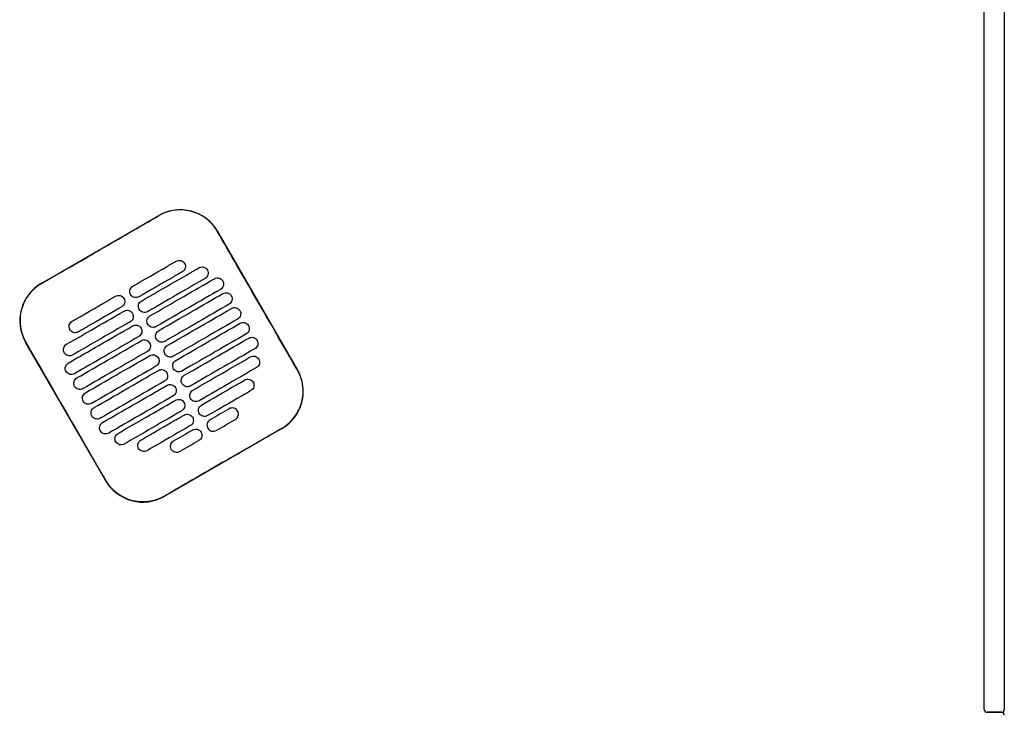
# Model space of a CAD drawing. Header units: metres. Extents: x 15.7 to 54.8, y -39.7 to 1.1.
# Tile 241 of 256: x 49.07 to 49.759, y -23.769 to -23.284. Entities that reach past the tile are written whole.
import ezdxf

# ---------------------------------------------------------------- set-up
doc = ezdxf.new("R2010")
doc.units = ezdxf.units.M
doc.header["$MEASUREMENT"] = 0
doc.layers.add('2D', color=252, linetype='Continuous')

# ---------------------------------------------------------------- blocks, each defined once
blk = doc.blocks.new('2D_QYOS_450')
at = {"layer": '2D'}
for p, q in [((2.42604, -0.967), (2.42604, -0.083)), ((2.44004, -0.083), (2.44004, -0.967)), ((1.76623, -0.66898), (1.84849, -0.62146)), ((1.88948, -0.63243), (1.9455, -0.72941)), ((1.81128, -0.80694), (1.75526, -0.70996)), ((1.93453, -0.7704), (1.85227, -0.81792)), ((2.42804, -0.969), (2.43804, -0.969)), ((2.42804, -0.969), (2.43804, -0.969)), ((2.43804, -0.969), (2.42804, -0.969)), ((2.43804, -0.969), (2.42804, -0.969))]:
    blk.add_line(p, q, dxfattribs=at)
for centre, radius, start, end in [((1.8635, -0.64744), 0.03, 30.01349, 120.01349), ((1.78124, -0.69496), 0.03, 120.01349, 210.01349), ((1.91952, -0.74442), 0.03, 300.01349, 30.01349), ((1.83726, -0.79194), 0.03, 210.01349, 300.01349), ((2.42804, -0.967), 0.002, 180, 270), ((2.43804, -0.967), 0.002, 270, 360), ((2.43804, -0.971), 0.002, 0, 90)]:
    blk.add_arc(centre, radius, start, end, dxfattribs=at)
for points, knots in [([(1.88938, -0.63249), (1.88858, -0.6311), (1.88767, -0.62977), (1.88473, -0.62617), (1.88245, -0.62412), (1.87666, -0.62032), (1.87304, -0.61884), (1.86559, -0.61739), (1.86185, -0.61736), (1.85481, -0.61863), (1.85154, -0.61983), (1.84855, -0.62156)], [12.978915, 12.978915, 12.978915, 12.978915, 13.461173, 13.461173, 14.374287, 14.374287, 15.53872, 15.53872, 16.650066, 16.650066, 17.687358, 17.687358, 17.687358, 17.687358]), ([(1.9454, -0.72947), (1.93136, -0.70518), (1.91732, -0.68088), (1.89866, -0.64855), (1.89402, -0.64052), (1.88938, -0.63249)], [1.133412, 1.133412, 1.133412, 1.133412, 2.681586, 2.681586, 3.193366, 3.193366, 3.193366, 3.193366]), ([(1.76629, -0.66907), (1.77688, -0.66296), (1.78791, -0.65659), (1.80338, -0.64766), (1.80542, -0.64648), (1.80742, -0.64532)], [-21.78268, -21.78268, -21.78268, -21.78268, -17.142885, -17.142885, -16.423665, -16.423665, -16.423665, -16.423665]), ([(1.83028, -0.6709), (1.83814, -0.66636), (1.84601, -0.66181), (1.85612, -0.65597), (1.85835, -0.65468), (1.86059, -0.65339)], [0.699452, 0.699452, 0.699452, 0.699452, 3.425217, 3.425217, 4.200582, 4.200582, 4.200582, 4.200582]), ([(1.86059, -0.65339), (1.86102, -0.65314), (1.86156, -0.65293), (1.86274, -0.65278), (1.8633, -0.65281), (1.86437, -0.6531), (1.86489, -0.65335), (1.86585, -0.65408), (1.86622, -0.65454), (1.86646, -0.65496)], [-0.5513873, -0.5513873, -0.5513873, -0.5513873, -0.4031046, -0.4031046, -0.2776919, -0.2776919, -0.1471638, -0.1471638, 0, 0, 0, 0]), ([(1.86489, -0.66084), (1.86266, -0.66213), (1.86042, -0.66342), (1.85031, -0.66926), (1.84245, -0.6738), (1.83458, -0.67835)], [2.649916, 2.649916, 2.649916, 2.649916, 3.425249, 3.425249, 6.151046, 6.151046, 6.151046, 6.151046]), ([(1.83628, -0.68129), (1.84415, -0.67675), (1.85201, -0.6722), (1.86544, -0.66445), (1.871, -0.66124), (1.87655, -0.65803)], [0.699452, 0.699452, 0.699452, 0.699452, 3.42526, 3.42526, 5.350619, 5.350619, 5.350619, 5.350619]), ([(1.86646, -0.65496), (1.86671, -0.65539), (1.86693, -0.65594), (1.86707, -0.65713), (1.86704, -0.65768), (1.86676, -0.65875), (1.8665, -0.65927), (1.86578, -0.66023), (1.86532, -0.66059), (1.86489, -0.66084)], [-0.5553355, -0.5553355, -0.5553355, -0.5553355, -0.4045594, -0.4045594, -0.278267, -0.278267, -0.1472206, -0.1472206, 0, 0, 0, 0]), ([(1.87655, -0.65803), (1.87698, -0.65778), (1.87752, -0.65757), (1.87871, -0.65742), (1.87926, -0.65745), (1.88033, -0.65773), (1.88085, -0.65799), (1.88181, -0.65872), (1.88218, -0.65918), (1.88242, -0.6596)], [-0.5514247, -0.5514247, -0.5514247, -0.5514247, -0.4031161, -0.4031161, -0.2776965, -0.2776965, -0.1471644, -0.1471644, 0, 0, 0, 0]), ([(1.88242, -0.6596), (1.88267, -0.66003), (1.88289, -0.66058), (1.88303, -0.66176), (1.883, -0.66232), (1.88272, -0.66339), (1.88246, -0.66391), (1.88174, -0.66486), (1.88128, -0.66523), (1.88085, -0.66547)], [-0.5553006, -0.5553006, -0.5553006, -0.5553006, -0.4045498, -0.4045498, -0.2782639, -0.2782639, -0.1472208, -0.1472208, 0, 0, 0, 0]), ([(1.88085, -0.66547), (1.8753, -0.66868), (1.86974, -0.67189), (1.85632, -0.67965), (1.84845, -0.68419), (1.84058, -0.68874)], [1.499949, 1.499949, 1.499949, 1.499949, 3.425284, 3.425284, 6.151116, 6.151116, 6.151116, 6.151116]), ([(1.84228, -0.69168), (1.85015, -0.68714), (1.85802, -0.68259), (1.87303, -0.67392), (1.88017, -0.66979), (1.88732, -0.66567)], [0.699452, 0.699452, 0.699452, 0.699452, 3.425292, 3.425292, 5.900643, 5.900643, 5.900643, 5.900643]), ([(1.88732, -0.66567), (1.88774, -0.66542), (1.88829, -0.66521), (1.88947, -0.66506), (1.89002, -0.66509), (1.8911, -0.66537), (1.89162, -0.66563), (1.89258, -0.66636), (1.89294, -0.66682), (1.89319, -0.66724)], [-0.5514376, -0.5514376, -0.5514376, -0.5514376, -0.4031217, -0.4031217, -0.2776979, -0.2776979, -0.1471642, -0.1471642, 0, 0, 0, 0]), ([(1.89319, -0.66724), (1.89343, -0.66766), (1.89365, -0.66822), (1.8938, -0.6694), (1.89376, -0.66996), (1.89348, -0.67103), (1.89323, -0.67155), (1.8925, -0.6725), (1.89204, -0.67287), (1.89162, -0.67311)], [-0.5552879, -0.5552879, -0.5552879, -0.5552879, -0.4045447, -0.4045447, -0.2782629, -0.2782629, -0.1472212, -0.1472212, 0, 0, 0, 0]), ([(1.76629, -0.66907), (1.76501, -0.66981), (1.76378, -0.67065), (1.76063, -0.67315), (1.75885, -0.67499), (1.75732, -0.67702), (1.75503, -0.68008), (1.75334, -0.68356), (1.75137, -0.69095), (1.7511, -0.69479), (1.75204, -0.70242), (1.75324, -0.70613), (1.7552, -0.70964), (1.75528, -0.70977), (1.75536, -0.70991)], [17.619777, 17.619777, 17.619777, 17.619777, 18.064718, 18.064718, 18.827754, 18.827754, 18.827754, 19.97637, 19.97637, 21.122539, 21.122539, 22.281306, 22.281306, 22.328075, 22.328075, 22.328075, 22.328075]), ([(1.82871, -0.67677), (1.82846, -0.67635), (1.82824, -0.6758), (1.8281, -0.67461), (1.82813, -0.67406), (1.82841, -0.67298), (1.82867, -0.67247), (1.82939, -0.67151), (1.82985, -0.67115), (1.83028, -0.6709)], [-0.5553984, -0.5553984, -0.5553984, -0.5553984, -0.4045681, -0.4045681, -0.278271, -0.278271, -0.1472202, -0.1472202, 0, 0, 0, 0]), ([(1.89162, -0.67311), (1.88448, -0.67724), (1.87733, -0.68137), (1.86232, -0.69004), (1.85445, -0.69459), (1.84658, -0.69913)], [0.949972, 0.949972, 0.949972, 0.949972, 3.425307, 3.425307, 6.151164, 6.151164, 6.151164, 6.151164]), ([(1.78785, -0.69541), (1.79008, -0.69412), (1.79232, -0.69283), (1.80243, -0.68699), (1.8103, -0.68244), (1.81816, -0.6779)], [2.649852, 2.649852, 2.649852, 2.649852, 3.425217, 3.425217, 6.150982, 6.150982, 6.150982, 6.150982]), ([(1.81816, -0.6779), (1.81859, -0.67765), (1.81913, -0.67744), (1.82032, -0.67729), (1.82087, -0.67732), (1.82194, -0.67761), (1.82246, -0.67786), (1.82342, -0.67859), (1.82379, -0.67905), (1.82403, -0.67947)], [-0.5512944, -0.5512944, -0.5512944, -0.5512944, -0.4030833, -0.4030833, -0.2776787, -0.2776787, -0.1471599, -0.1471599, 0, 0, 0, 0]), ([(1.82403, -0.67947), (1.82428, -0.6799), (1.8245, -0.68045), (1.82465, -0.68164), (1.82461, -0.68219), (1.82433, -0.68326), (1.82408, -0.68378), (1.82335, -0.68474), (1.82289, -0.6851), (1.82246, -0.68535)], [-0.555416, -0.555416, -0.555416, -0.555416, -0.4045716, -0.4045716, -0.2782736, -0.2782736, -0.1472211, -0.1472211, 0, 0, 0, 0]), ([(1.83458, -0.67835), (1.83415, -0.67859), (1.83361, -0.67881), (1.83243, -0.67896), (1.83187, -0.67892), (1.8308, -0.67864), (1.83028, -0.67839), (1.82932, -0.67766), (1.82895, -0.6772), (1.82871, -0.67677)], [-0.551307, -0.551307, -0.551307, -0.551307, -0.4030846, -0.4030846, -0.2776802, -0.2776802, -0.1471604, -0.1471604, 0, 0, 0, 0]), ([(1.83471, -0.68716), (1.83447, -0.68674), (1.83425, -0.68619), (1.8341, -0.685), (1.83413, -0.68445), (1.83442, -0.68337), (1.83467, -0.68286), (1.8354, -0.6819), (1.83585, -0.68154), (1.83628, -0.68129)], [-0.5553839, -0.5553839, -0.5553839, -0.5553839, -0.4045626, -0.4045626, -0.2782686, -0.2782686, -0.1472195, -0.1472195, 0, 0, 0, 0]), ([(1.84828, -0.70207), (1.85615, -0.69753), (1.86402, -0.69298), (1.87903, -0.68431), (1.88618, -0.68019), (1.89332, -0.67606)], [0.699452, 0.699452, 0.699452, 0.699452, 3.425313, 3.425313, 5.900643, 5.900643, 5.900643, 5.900643]), ([(1.89332, -0.67606), (1.89374, -0.67581), (1.89429, -0.6756), (1.89547, -0.67545), (1.89603, -0.67548), (1.8971, -0.67577), (1.89762, -0.67602), (1.89858, -0.67675), (1.89894, -0.67721), (1.89919, -0.67763)], [-0.5514273, -0.5514273, -0.5514273, -0.5514273, -0.4031209, -0.4031209, -0.2776962, -0.2776962, -0.1471634, -0.1471634, 0, 0, 0, 0]), ([(1.89919, -0.67763), (1.89943, -0.67806), (1.89965, -0.67861), (1.8998, -0.6798), (1.89977, -0.68035), (1.89948, -0.68142), (1.89923, -0.68194), (1.8985, -0.68289), (1.89805, -0.68326), (1.89762, -0.68351)], [-0.5552955, -0.5552955, -0.5552955, -0.5552955, -0.4045438, -0.4045438, -0.2782634, -0.2782634, -0.1472215, -0.1472215, 0, 0, 0, 0]), ([(1.78389, -0.71155), (1.78945, -0.70834), (1.79501, -0.70513), (1.80843, -0.69738), (1.8163, -0.69283), (1.82417, -0.68829)], [1.499901, 1.499901, 1.499901, 1.499901, 3.42526, 3.42526, 6.151068, 6.151068, 6.151068, 6.151068]), ([(1.82246, -0.68535), (1.8146, -0.68989), (1.80673, -0.69444), (1.79662, -0.70027), (1.79439, -0.70157), (1.79215, -0.70286)], [0.699452, 0.699452, 0.699452, 0.699452, 3.425249, 3.425249, 4.200582, 4.200582, 4.200582, 4.200582]), ([(1.82417, -0.68829), (1.82459, -0.68805), (1.82514, -0.68783), (1.82632, -0.68768), (1.82687, -0.68772), (1.82795, -0.688), (1.82847, -0.68825), (1.82942, -0.68898), (1.82979, -0.68944), (1.83003, -0.68987)], [-0.5513075, -0.5513075, -0.5513075, -0.5513075, -0.4030857, -0.4030857, -0.2776792, -0.2776792, -0.1471593, -0.1471593, 0, 0, 0, 0]), ([(1.84058, -0.68874), (1.84016, -0.68898), (1.83961, -0.6892), (1.83843, -0.68935), (1.83787, -0.68931), (1.8368, -0.68903), (1.83628, -0.68878), (1.83532, -0.68805), (1.83496, -0.68759), (1.83471, -0.68716)], [-0.551317, -0.551317, -0.551317, -0.551317, -0.4030867, -0.4030867, -0.2776803, -0.2776803, -0.1471597, -0.1471597, 0, 0, 0, 0]), ([(1.89762, -0.68351), (1.89048, -0.68763), (1.88333, -0.69176), (1.86832, -0.70043), (1.86045, -0.70498), (1.85259, -0.70952)], [0.949998, 0.949998, 0.949998, 0.949998, 3.42532, 3.42532, 6.151189, 6.151189, 6.151189, 6.151189]), ([(1.85429, -0.71247), (1.86215, -0.70792), (1.87002, -0.70338), (1.88503, -0.6947), (1.89218, -0.69058), (1.89932, -0.68645)], [0.699452, 0.699452, 0.699452, 0.699452, 3.425322, 3.425322, 5.900643, 5.900643, 5.900643, 5.900643]), ([(1.89932, -0.68645), (1.89975, -0.6862), (1.90029, -0.68599), (1.90148, -0.68584), (1.90203, -0.68587), (1.9031, -0.68616), (1.90362, -0.68641), (1.90458, -0.68714), (1.90495, -0.6876), (1.90519, -0.68802)], [-0.5514137, -0.5514137, -0.5514137, -0.5514137, -0.4031194, -0.4031194, -0.2776944, -0.2776944, -0.1471627, -0.1471627, 0, 0, 0, 0]), ([(1.90519, -0.68802), (1.90544, -0.68845), (1.90566, -0.689), (1.9058, -0.69019), (1.90577, -0.69074), (1.90549, -0.69181), (1.90523, -0.69233), (1.90451, -0.69329), (1.90405, -0.69365), (1.90362, -0.6939)], [-0.5553078, -0.5553078, -0.5553078, -0.5553078, -0.4045446, -0.4045446, -0.2782647, -0.2782647, -0.147222, -0.147222, 0, 0, 0, 0]), ([(1.78628, -0.70128), (1.78604, -0.70086), (1.78582, -0.70031), (1.78567, -0.69912), (1.7857, -0.69857), (1.78598, -0.69749), (1.78624, -0.69698), (1.78696, -0.69602), (1.78742, -0.69566), (1.78785, -0.69541)], [-0.5554179, -0.5554179, -0.5554179, -0.5554179, -0.4045683, -0.4045683, -0.2782761, -0.2782761, -0.1472238, -0.1472238, 0, 0, 0, 0]), ([(1.82847, -0.69574), (1.8206, -0.70028), (1.81273, -0.70483), (1.79931, -0.71258), (1.79375, -0.71579), (1.78819, -0.719)], [0.699452, 0.699452, 0.699452, 0.699452, 3.425284, 3.425284, 5.350619, 5.350619, 5.350619, 5.350619]), ([(1.83003, -0.68987), (1.83028, -0.69029), (1.8305, -0.69084), (1.83065, -0.69203), (1.83061, -0.69258), (1.83033, -0.69365), (1.83008, -0.69417), (1.82935, -0.69513), (1.82889, -0.69549), (1.82847, -0.69574)], [-0.5553971, -0.5553971, -0.5553971, -0.5553971, -0.4045652, -0.4045652, -0.2782705, -0.2782705, -0.1472202, -0.1472202, 0, 0, 0, 0]), ([(1.84071, -0.69755), (1.84047, -0.69713), (1.84025, -0.69658), (1.8401, -0.69539), (1.84014, -0.69484), (1.84042, -0.69377), (1.84067, -0.69325), (1.8414, -0.69229), (1.84186, -0.69193), (1.84228, -0.69168)], [-0.5553742, -0.5553742, -0.5553742, -0.5553742, -0.4045587, -0.4045587, -0.278267, -0.278267, -0.1472191, -0.1472191, 0, 0, 0, 0]), ([(1.90362, -0.6939), (1.89648, -0.69802), (1.88934, -0.70215), (1.87432, -0.71082), (1.86646, -0.71537), (1.85859, -0.71991)], [0.950001, 0.950001, 0.950001, 0.950001, 3.425322, 3.425322, 6.151192, 6.151192, 6.151192, 6.151192]), ([(1.78513, -0.7247), (1.79228, -0.72057), (1.79942, -0.71644), (1.81443, -0.70777), (1.8223, -0.70323), (1.83017, -0.69868)], [0.949941, 0.949941, 0.949941, 0.949941, 3.425291, 3.425291, 6.151132, 6.151132, 6.151132, 6.151132]), ([(1.79215, -0.70286), (1.79173, -0.7031), (1.79118, -0.70332), (1.79, -0.70347), (1.78944, -0.70343), (1.78837, -0.70315), (1.78785, -0.7029), (1.78689, -0.70217), (1.78652, -0.70171), (1.78628, -0.70128)], [-0.5513007, -0.5513007, -0.5513007, -0.5513007, -0.4030941, -0.4030941, -0.2776814, -0.2776814, -0.1471603, -0.1471603, 0, 0, 0, 0]), ([(1.83017, -0.69868), (1.83059, -0.69844), (1.83114, -0.69822), (1.83232, -0.69807), (1.83287, -0.69811), (1.83395, -0.69839), (1.83447, -0.69864), (1.83543, -0.69937), (1.83579, -0.69983), (1.83604, -0.70026)], [-0.5513173, -0.5513173, -0.5513173, -0.5513173, -0.4030875, -0.4030875, -0.2776797, -0.2776797, -0.147159, -0.147159, 0, 0, 0, 0]), ([(1.83604, -0.70026), (1.83628, -0.70068), (1.8365, -0.70123), (1.83665, -0.70242), (1.83661, -0.70297), (1.83633, -0.70405), (1.83608, -0.70456), (1.83535, -0.70552), (1.83489, -0.70588), (1.83447, -0.70613)], [-0.555383, -0.555383, -0.555383, -0.555383, -0.4045605, -0.4045605, -0.2782682, -0.2782682, -0.1472195, -0.1472195, 0, 0, 0, 0]), ([(1.84658, -0.69913), (1.84616, -0.69937), (1.84561, -0.69959), (1.84443, -0.69974), (1.84388, -0.6997), (1.8428, -0.69942), (1.84228, -0.69917), (1.84132, -0.69844), (1.84096, -0.69798), (1.84071, -0.69755)], [-0.5513236, -0.5513236, -0.5513236, -0.5513236, -0.4030881, -0.4030881, -0.2776804, -0.2776804, -0.1471592, -0.1471592, 0, 0, 0, 0]), ([(1.84672, -0.70795), (1.84647, -0.70752), (1.84625, -0.70697), (1.8461, -0.70578), (1.84614, -0.70523), (1.84642, -0.70416), (1.84667, -0.70364), (1.8474, -0.70268), (1.84786, -0.70232), (1.84828, -0.70207)], [-0.5553693, -0.5553693, -0.5553693, -0.5553693, -0.4045566, -0.4045566, -0.2782661, -0.2782661, -0.1472189, -0.1472189, 0, 0, 0, 0]), ([(1.86029, -0.72286), (1.86816, -0.71831), (1.87602, -0.71377), (1.89104, -0.70509), (1.89818, -0.70097), (1.90533, -0.69684)], [0.699452, 0.699452, 0.699452, 0.699452, 3.425321, 3.425321, 5.900643, 5.900643, 5.900643, 5.900643]), ([(1.90533, -0.69684), (1.90575, -0.6966), (1.9063, -0.69638), (1.90748, -0.69623), (1.90803, -0.69627), (1.90911, -0.69655), (1.90963, -0.6968), (1.91058, -0.69753), (1.91095, -0.69799), (1.91119, -0.69842)], [-0.5513969, -0.5513969, -0.5513969, -0.5513969, -0.4031172, -0.4031172, -0.2776925, -0.2776925, -0.1471621, -0.1471621, 0, 0, 0, 0]), ([(1.91119, -0.69842), (1.91144, -0.69884), (1.91166, -0.69939), (1.91181, -0.70058), (1.91177, -0.70113), (1.91149, -0.7022), (1.91124, -0.70272), (1.91051, -0.70368), (1.91005, -0.70404), (1.90963, -0.70429)], [-0.5553248, -0.5553248, -0.5553248, -0.5553248, -0.4045472, -0.4045472, -0.2782668, -0.2782668, -0.1472227, -0.1472227, 0, 0, 0, 0]), ([(1.83447, -0.70613), (1.8266, -0.71067), (1.81873, -0.71522), (1.80372, -0.72389), (1.79658, -0.72802), (1.78943, -0.73214)], [0.699452, 0.699452, 0.699452, 0.699452, 3.425308, 3.425308, 5.900643, 5.900643, 5.900643, 5.900643]), ([(1.79113, -0.73509), (1.79828, -0.73096), (1.80542, -0.72683), (1.82043, -0.71816), (1.8283, -0.71362), (1.83617, -0.70907)], [0.949982, 0.949982, 0.949982, 0.949982, 3.425312, 3.425312, 6.151173, 6.151173, 6.151173, 6.151173]), ([(1.83617, -0.70907), (1.83659, -0.70883), (1.83714, -0.70861), (1.83832, -0.70846), (1.83888, -0.7085), (1.83995, -0.70878), (1.84047, -0.70903), (1.84143, -0.70976), (1.84179, -0.71022), (1.84204, -0.71065)], [-0.5513238, -0.5513238, -0.5513238, -0.5513238, -0.4030887, -0.4030887, -0.27768, -0.27768, -0.1471588, -0.1471588, 0, 0, 0, 0]), ([(1.85259, -0.70952), (1.85216, -0.70977), (1.85161, -0.70998), (1.85043, -0.71013), (1.84988, -0.7101), (1.8488, -0.70981), (1.84829, -0.70956), (1.84733, -0.70883), (1.84696, -0.70837), (1.84672, -0.70795)], [-0.5513269, -0.5513269, -0.5513269, -0.5513269, -0.403089, -0.403089, -0.2776804, -0.2776804, -0.1471589, -0.1471589, 0, 0, 0, 0]), ([(1.90963, -0.70429), (1.90248, -0.70841), (1.89534, -0.71254), (1.88033, -0.72121), (1.87246, -0.72576), (1.86459, -0.7303)], [0.949982, 0.949982, 0.949982, 0.949982, 3.425312, 3.425312, 6.151173, 6.151173, 6.151173, 6.151173]), ([(1.86629, -0.73325), (1.87416, -0.7287), (1.88203, -0.72416), (1.89704, -0.71549), (1.90418, -0.71136), (1.91133, -0.70723)], [0.699452, 0.699452, 0.699452, 0.699452, 3.425308, 3.425308, 5.900643, 5.900643, 5.900643, 5.900643]), ([(1.91133, -0.70723), (1.91175, -0.70699), (1.9123, -0.70677), (1.91348, -0.70662), (1.91403, -0.70666), (1.91511, -0.70694), (1.91563, -0.70719), (1.91659, -0.70792), (1.91695, -0.70838), (1.9172, -0.70881)], [-0.5513769, -0.5513769, -0.5513769, -0.5513769, -0.4031143, -0.4031143, -0.2776905, -0.2776905, -0.1471617, -0.1471617, 0, 0, 0, 0]), ([(1.9172, -0.70881), (1.91744, -0.70923), (1.91766, -0.70978), (1.91781, -0.71097), (1.91777, -0.71152), (1.91749, -0.7126), (1.91724, -0.71311), (1.91651, -0.71407), (1.91605, -0.71443), (1.91563, -0.71468)], [-0.5553464, -0.5553464, -0.5553464, -0.5553464, -0.4045515, -0.4045515, -0.2782697, -0.2782697, -0.1472236, -0.1472236, 0, 0, 0, 0]), ([(1.81138, -0.80689), (1.80682, -0.799), (1.80209, -0.79079), (1.78344, -0.75849), (1.7694, -0.7342), (1.75536, -0.70991)], [-3.18138, -3.18138, -3.18138, -3.18138, -2.673929, -2.673929, -1.133377, -1.133377, -1.133377, -1.133377]), ([(1.78232, -0.71743), (1.78208, -0.717), (1.78186, -0.71645), (1.78171, -0.71526), (1.78175, -0.71471), (1.78203, -0.71364), (1.78228, -0.71312), (1.78301, -0.71217), (1.78347, -0.7118), (1.78389, -0.71155)], [-0.5553798, -0.5553798, -0.5553798, -0.5553798, -0.4045588, -0.4045588, -0.278273, -0.278273, -0.147224, -0.147224, 0, 0, 0, 0]), ([(1.84204, -0.71065), (1.84228, -0.71107), (1.8425, -0.71162), (1.84265, -0.71281), (1.84262, -0.71336), (1.84233, -0.71444), (1.84208, -0.71495), (1.84135, -0.71591), (1.8409, -0.71627), (1.84047, -0.71652)], [-0.5553737, -0.5553737, -0.5553737, -0.5553737, -0.4045574, -0.4045574, -0.2782667, -0.2782667, -0.1472191, -0.1472191, 0, 0, 0, 0]), ([(1.85272, -0.71834), (1.85247, -0.71791), (1.85225, -0.71736), (1.85211, -0.71617), (1.85214, -0.71562), (1.85242, -0.71455), (1.85268, -0.71403), (1.8534, -0.71308), (1.85386, -0.71271), (1.85429, -0.71247)], [-0.5553691, -0.5553691, -0.5553691, -0.5553691, -0.4045561, -0.4045561, -0.278266, -0.278266, -0.1472189, -0.1472189, 0, 0, 0, 0]), ([(1.91563, -0.71468), (1.90848, -0.7188), (1.90134, -0.72293), (1.88633, -0.7316), (1.87846, -0.73615), (1.87059, -0.74069)], [0.949941, 0.949941, 0.949941, 0.949941, 3.425292, 3.425292, 6.151132, 6.151132, 6.151132, 6.151132]), ([(1.78819, -0.719), (1.78777, -0.71925), (1.78722, -0.71946), (1.78604, -0.71961), (1.78549, -0.71958), (1.78441, -0.71929), (1.78389, -0.71904), (1.78293, -0.71831), (1.78257, -0.71785), (1.78232, -0.71743)], [-0.5513421, -0.5513421, -0.5513421, -0.5513421, -0.4031061, -0.4031061, -0.2776864, -0.2776864, -0.147161, -0.147161, 0, 0, 0, 0]), ([(1.84047, -0.71652), (1.8326, -0.72106), (1.82474, -0.72561), (1.80972, -0.73428), (1.80258, -0.73841), (1.79544, -0.74253)], [0.699452, 0.699452, 0.699452, 0.699452, 3.425321, 3.425321, 5.900643, 5.900643, 5.900643, 5.900643]), ([(1.79714, -0.74548), (1.80428, -0.74135), (1.81142, -0.73722), (1.82644, -0.72855), (1.8343, -0.72401), (1.84217, -0.71946)], [0.950001, 0.950001, 0.950001, 0.950001, 3.425322, 3.425322, 6.151192, 6.151192, 6.151192, 6.151192]), ([(1.84217, -0.71946), (1.8426, -0.71922), (1.84314, -0.719), (1.84433, -0.71885), (1.84488, -0.71889), (1.84595, -0.71917), (1.84647, -0.71942), (1.84743, -0.72015), (1.8478, -0.72061), (1.84804, -0.72104)], [-0.551327, -0.551327, -0.551327, -0.551327, -0.4030892, -0.4030892, -0.2776802, -0.2776802, -0.1471588, -0.1471588, 0, 0, 0, 0]), ([(1.84804, -0.72104), (1.84829, -0.72146), (1.84851, -0.72201), (1.84865, -0.7232), (1.84862, -0.72375), (1.84834, -0.72483), (1.84808, -0.72534), (1.84736, -0.7263), (1.8469, -0.72666), (1.84647, -0.72691)], [-0.5553691, -0.5553691, -0.5553691, -0.5553691, -0.4045561, -0.4045561, -0.278266, -0.278266, -0.1472189, -0.1472189, 0, 0, 0, 0]), ([(1.85859, -0.71991), (1.85816, -0.72016), (1.85762, -0.72037), (1.85644, -0.72052), (1.85588, -0.72049), (1.85481, -0.72021), (1.85429, -0.71995), (1.85333, -0.71922), (1.85296, -0.71876), (1.85272, -0.71834)], [-0.551327, -0.551327, -0.551327, -0.551327, -0.4030892, -0.4030892, -0.2776802, -0.2776802, -0.1471588, -0.1471588, 0, 0, 0, 0]), ([(1.85872, -0.72873), (1.85848, -0.72831), (1.85826, -0.72775), (1.85811, -0.72657), (1.85814, -0.72601), (1.85843, -0.72494), (1.85868, -0.72442), (1.85941, -0.72347), (1.85986, -0.7231), (1.86029, -0.72286)], [-0.5553737, -0.5553737, -0.5553737, -0.5553737, -0.4045574, -0.4045574, -0.2782667, -0.2782667, -0.1472191, -0.1472191, 0, 0, 0, 0]), ([(1.87229, -0.74364), (1.88016, -0.73909), (1.88803, -0.73455), (1.90145, -0.72679), (1.90701, -0.72358), (1.91257, -0.72037)], [0.699452, 0.699452, 0.699452, 0.699452, 3.425284, 3.425284, 5.350619, 5.350619, 5.350619, 5.350619]), ([(1.91257, -0.72037), (1.91299, -0.72013), (1.91354, -0.71991), (1.91472, -0.71976), (1.91527, -0.7198), (1.91635, -0.72008), (1.91687, -0.72033), (1.91783, -0.72106), (1.91819, -0.72152), (1.91844, -0.72195)], [-0.551342, -0.551342, -0.551342, -0.551342, -0.4031061, -0.4031061, -0.2776864, -0.2776864, -0.147161, -0.147161, 0, 0, 0, 0]), ([(1.91844, -0.72195), (1.91868, -0.72237), (1.9189, -0.72292), (1.91905, -0.72411), (1.91901, -0.72466), (1.91873, -0.72574), (1.91848, -0.72625), (1.91775, -0.72721), (1.91729, -0.72757), (1.91687, -0.72782)], [-0.55538, -0.55538, -0.55538, -0.55538, -0.4045589, -0.4045589, -0.278273, -0.278273, -0.147224, -0.147224, 0, 0, 0, 0]), ([(1.78356, -0.73057), (1.78332, -0.73015), (1.7831, -0.72959), (1.78295, -0.72841), (1.78299, -0.72785), (1.78327, -0.72678), (1.78352, -0.72626), (1.78425, -0.72531), (1.78471, -0.72494), (1.78513, -0.7247)], [-0.5553462, -0.5553462, -0.5553462, -0.5553462, -0.4045514, -0.4045514, -0.2782696, -0.2782696, -0.1472236, -0.1472236, 0, 0, 0, 0]), ([(1.84647, -0.72691), (1.83861, -0.73145), (1.83074, -0.736), (1.81573, -0.74467), (1.80858, -0.7488), (1.80144, -0.75293)], [0.699452, 0.699452, 0.699452, 0.699452, 3.425322, 3.425322, 5.900643, 5.900643, 5.900643, 5.900643]), ([(1.80314, -0.75587), (1.81028, -0.75174), (1.81743, -0.74762), (1.83244, -0.73894), (1.84031, -0.7344), (1.84818, -0.72985)], [0.949998, 0.949998, 0.949998, 0.949998, 3.42532, 3.42532, 6.151189, 6.151189, 6.151189, 6.151189]), ([(1.84818, -0.72985), (1.8486, -0.72961), (1.84915, -0.72939), (1.85033, -0.72924), (1.85088, -0.72928), (1.85196, -0.72956), (1.85248, -0.72981), (1.85343, -0.73054), (1.8538, -0.731), (1.85404, -0.73143)], [-0.551327, -0.551327, -0.551327, -0.551327, -0.403089, -0.403089, -0.2776804, -0.2776804, -0.1471589, -0.1471589, 0, 0, 0, 0]), ([(1.86459, -0.7303), (1.86417, -0.73055), (1.86362, -0.73076), (1.86244, -0.73091), (1.86188, -0.73088), (1.86081, -0.7306), (1.86029, -0.73034), (1.85933, -0.72961), (1.85897, -0.72915), (1.85872, -0.72873)], [-0.5513238, -0.5513238, -0.5513238, -0.5513238, -0.4030887, -0.4030887, -0.27768, -0.27768, -0.1471588, -0.1471588, 0, 0, 0, 0]), ([(1.91687, -0.72782), (1.91131, -0.73103), (1.90576, -0.73424), (1.89233, -0.74199), (1.88446, -0.74654), (1.8766, -0.75108)], [1.499901, 1.499901, 1.499901, 1.499901, 3.42526, 3.42526, 6.151068, 6.151068, 6.151068, 6.151068]), ([(1.93447, -0.7703), (1.93453, -0.77027), (1.93459, -0.77023), (1.93806, -0.7682), (1.94105, -0.76554), (1.9458, -0.75922), (1.94752, -0.75562), (1.94938, -0.74831), (1.94963, -0.7447), (1.94891, -0.73819), (1.94815, -0.7353), (1.94651, -0.73151), (1.94599, -0.73047), (1.9454, -0.72947)], [8.273299, 8.273299, 8.273299, 8.273299, 8.293543, 8.293543, 9.48086, 9.48086, 10.665623, 10.665623, 11.74288, 11.74288, 12.632334, 12.632334, 12.981673, 12.981673, 12.981673, 12.981673]), ([(1.78943, -0.73214), (1.78901, -0.73239), (1.78846, -0.73261), (1.78728, -0.73275), (1.78673, -0.73272), (1.78565, -0.73244), (1.78513, -0.73218), (1.78417, -0.73145), (1.78381, -0.73099), (1.78356, -0.73057)], [-0.551377, -0.551377, -0.551377, -0.551377, -0.4031143, -0.4031143, -0.2776905, -0.2776905, -0.1471617, -0.1471617, 0, 0, 0, 0]), ([(1.78957, -0.74096), (1.78932, -0.74054), (1.7891, -0.73999), (1.78895, -0.7388), (1.78899, -0.73824), (1.78927, -0.73717), (1.78952, -0.73665), (1.79025, -0.7357), (1.79071, -0.73533), (1.79113, -0.73509)], [-0.5553245, -0.5553245, -0.5553245, -0.5553245, -0.4045471, -0.4045471, -0.2782667, -0.2782667, -0.1472226, -0.1472226, 0, 0, 0, 0]), ([(1.85404, -0.73143), (1.85429, -0.73185), (1.85451, -0.7324), (1.85466, -0.73359), (1.85462, -0.73414), (1.85434, -0.73522), (1.85409, -0.73574), (1.85336, -0.73669), (1.8529, -0.73705), (1.85248, -0.7373)], [-0.5553693, -0.5553693, -0.5553693, -0.5553693, -0.4045566, -0.4045566, -0.2782661, -0.2782661, -0.1472189, -0.1472189, 0, 0, 0, 0]), ([(1.86472, -0.73912), (1.86448, -0.7387), (1.86426, -0.73814), (1.86411, -0.73696), (1.86415, -0.7364), (1.86443, -0.73533), (1.86468, -0.73481), (1.86541, -0.73386), (1.86587, -0.73349), (1.86629, -0.73325)], [-0.555383, -0.555383, -0.555383, -0.555383, -0.4045604, -0.4045604, -0.2782682, -0.2782682, -0.1472195, -0.1472195, 0, 0, 0, 0]), ([(1.8783, -0.75403), (1.88616, -0.74948), (1.89403, -0.74494), (1.90414, -0.7391), (1.90637, -0.73781), (1.90861, -0.73652)], [0.699452, 0.699452, 0.699452, 0.699452, 3.425249, 3.425249, 4.200582, 4.200582, 4.200582, 4.200582]), ([(1.90861, -0.73652), (1.90904, -0.73627), (1.90958, -0.73605), (1.91076, -0.73591), (1.91132, -0.73594), (1.91239, -0.73622), (1.91291, -0.73648), (1.91387, -0.73721), (1.91424, -0.73767), (1.91448, -0.73809)], [-0.5513007, -0.5513007, -0.5513007, -0.5513007, -0.4030941, -0.4030941, -0.2776814, -0.2776814, -0.1471603, -0.1471603, 0, 0, 0, 0]), ([(1.79544, -0.74253), (1.79501, -0.74278), (1.79446, -0.743), (1.79328, -0.74315), (1.79273, -0.74311), (1.79165, -0.74283), (1.79114, -0.74257), (1.79018, -0.74184), (1.78981, -0.74138), (1.78957, -0.74096)], [-0.551397, -0.551397, -0.551397, -0.551397, -0.4031173, -0.4031173, -0.2776925, -0.2776925, -0.1471621, -0.1471621, 0, 0, 0, 0]), ([(1.85248, -0.7373), (1.84461, -0.74185), (1.83674, -0.74639), (1.82173, -0.75506), (1.81458, -0.75919), (1.80744, -0.76332)], [0.699452, 0.699452, 0.699452, 0.699452, 3.425313, 3.425313, 5.900643, 5.900643, 5.900643, 5.900643]), ([(1.80914, -0.76626), (1.81629, -0.76213), (1.82343, -0.75801), (1.83844, -0.74933), (1.84631, -0.74479), (1.85418, -0.74024)], [0.949973, 0.949973, 0.949973, 0.949973, 3.425307, 3.425307, 6.151164, 6.151164, 6.151164, 6.151164]), ([(1.85418, -0.74024), (1.8546, -0.74), (1.85515, -0.73978), (1.85633, -0.73963), (1.85688, -0.73967), (1.85796, -0.73995), (1.85848, -0.7402), (1.85944, -0.74094), (1.8598, -0.74139), (1.86005, -0.74182)], [-0.5513237, -0.5513237, -0.5513237, -0.5513237, -0.4030882, -0.4030882, -0.2776804, -0.2776804, -0.1471592, -0.1471592, 0, 0, 0, 0]), ([(1.86005, -0.74182), (1.86029, -0.74224), (1.86051, -0.74279), (1.86066, -0.74398), (1.86062, -0.74453), (1.86034, -0.74561), (1.86009, -0.74613), (1.85936, -0.74708), (1.8589, -0.74745), (1.85848, -0.74769)], [-0.5553742, -0.5553742, -0.5553742, -0.5553742, -0.4045587, -0.4045587, -0.278267, -0.278267, -0.1472191, -0.1472191, 0, 0, 0, 0]), ([(1.87059, -0.74069), (1.87017, -0.74094), (1.86962, -0.74116), (1.86844, -0.7413), (1.86789, -0.74127), (1.86681, -0.74099), (1.86629, -0.74073), (1.86533, -0.74), (1.86497, -0.73954), (1.86472, -0.73912)], [-0.5513173, -0.5513173, -0.5513173, -0.5513173, -0.4030875, -0.4030875, -0.2776797, -0.2776797, -0.147159, -0.147159, 0, 0, 0, 0]), ([(1.87073, -0.74951), (1.87048, -0.74909), (1.87026, -0.74854), (1.87011, -0.74735), (1.87015, -0.74679), (1.87043, -0.74572), (1.87068, -0.7452), (1.87141, -0.74425), (1.87187, -0.74388), (1.87229, -0.74364)], [-0.555397, -0.555397, -0.555397, -0.555397, -0.4045652, -0.4045652, -0.2782705, -0.2782705, -0.1472202, -0.1472202, 0, 0, 0, 0]), ([(1.91291, -0.74396), (1.91068, -0.74526), (1.90844, -0.74655), (1.89833, -0.75239), (1.89047, -0.75693), (1.8826, -0.76148)], [2.649852, 2.649852, 2.649852, 2.649852, 3.425217, 3.425217, 6.150983, 6.150983, 6.150983, 6.150983]), ([(1.91448, -0.73809), (1.91473, -0.73851), (1.91495, -0.73907), (1.91509, -0.74025), (1.91506, -0.74081), (1.91478, -0.74188), (1.91452, -0.7424), (1.9138, -0.74335), (1.91334, -0.74372), (1.91291, -0.74396)], [-0.555418, -0.555418, -0.555418, -0.555418, -0.4045683, -0.4045683, -0.2782762, -0.2782762, -0.1472238, -0.1472238, 0, 0, 0, 0]), ([(1.79557, -0.75135), (1.79532, -0.75093), (1.7951, -0.75038), (1.79496, -0.74919), (1.79499, -0.74864), (1.79527, -0.74756), (1.79553, -0.74704), (1.79625, -0.74609), (1.79671, -0.74572), (1.79714, -0.74548)], [-0.5553076, -0.5553076, -0.5553076, -0.5553076, -0.4045445, -0.4045445, -0.2782646, -0.2782646, -0.1472219, -0.1472219, 0, 0, 0, 0]), ([(1.85848, -0.74769), (1.85061, -0.75224), (1.84274, -0.75678), (1.82773, -0.76545), (1.82059, -0.76958), (1.81344, -0.77371)], [0.699452, 0.699452, 0.699452, 0.699452, 3.425292, 3.425292, 5.900643, 5.900643, 5.900643, 5.900643]), ([(1.81991, -0.7739), (1.82546, -0.77069), (1.83102, -0.76748), (1.84444, -0.75973), (1.85231, -0.75518), (1.86018, -0.75064)], [1.499949, 1.499949, 1.499949, 1.499949, 3.425284, 3.425284, 6.151116, 6.151116, 6.151116, 6.151116]), ([(1.86018, -0.75064), (1.8606, -0.75039), (1.86115, -0.75017), (1.86233, -0.75002), (1.86289, -0.75006), (1.86396, -0.75034), (1.86448, -0.7506), (1.86544, -0.75133), (1.8658, -0.75179), (1.86605, -0.75221)], [-0.5513171, -0.5513171, -0.5513171, -0.5513171, -0.4030867, -0.4030867, -0.2776803, -0.2776803, -0.1471597, -0.1471597, 0, 0, 0, 0]), ([(1.8766, -0.75108), (1.87617, -0.75133), (1.87562, -0.75155), (1.87444, -0.7517), (1.87389, -0.75166), (1.87281, -0.75138), (1.8723, -0.75112), (1.87134, -0.75039), (1.87097, -0.74993), (1.87073, -0.74951)], [-0.5513075, -0.5513075, -0.5513075, -0.5513075, -0.4030857, -0.4030857, -0.2776792, -0.2776792, -0.1471593, -0.1471593, 0, 0, 0, 0]), ([(1.80144, -0.75293), (1.80101, -0.75317), (1.80047, -0.75339), (1.79929, -0.75354), (1.79873, -0.7535), (1.79766, -0.75322), (1.79714, -0.75297), (1.79618, -0.75223), (1.79581, -0.75177), (1.79557, -0.75135)], [-0.5514139, -0.5514139, -0.5514139, -0.5514139, -0.4031194, -0.4031194, -0.2776944, -0.2776944, -0.1471626, -0.1471626, 0, 0, 0, 0]), ([(1.80157, -0.76174), (1.80133, -0.76132), (1.80111, -0.76077), (1.80096, -0.75958), (1.80099, -0.75903), (1.80128, -0.75795), (1.80153, -0.75743), (1.80226, -0.75648), (1.80271, -0.75612), (1.80314, -0.75587)], [-0.5552953, -0.5552953, -0.5552953, -0.5552953, -0.4045437, -0.4045437, -0.2782634, -0.2782634, -0.1472215, -0.1472215, 0, 0, 0, 0]), ([(1.86605, -0.75221), (1.86629, -0.75263), (1.86651, -0.75318), (1.86666, -0.75437), (1.86663, -0.75493), (1.86634, -0.756), (1.86609, -0.75652), (1.86536, -0.75747), (1.86491, -0.75784), (1.86448, -0.75808)], [-0.5553838, -0.5553838, -0.5553838, -0.5553838, -0.4045626, -0.4045626, -0.2782686, -0.2782686, -0.1472195, -0.1472195, 0, 0, 0, 0]), ([(1.87673, -0.7599), (1.87648, -0.75948), (1.87626, -0.75893), (1.87612, -0.75774), (1.87615, -0.75719), (1.87643, -0.75611), (1.87669, -0.75559), (1.87741, -0.75464), (1.87787, -0.75427), (1.8783, -0.75403)], [-0.5554159, -0.5554159, -0.5554159, -0.5554159, -0.4045716, -0.4045716, -0.2782736, -0.2782736, -0.1472211, -0.1472211, 0, 0, 0, 0]), ([(1.9036, -0.75824), (1.90335, -0.75781), (1.90299, -0.75735), (1.90203, -0.75662), (1.90151, -0.75637), (1.90043, -0.75609), (1.89988, -0.75605), (1.8987, -0.7562), (1.89815, -0.75642), (1.89773, -0.75666)], [0, 0, 0, 0, 0.1471602, 0.1471602, 0.2776775, 0.2776775, 0.4030818, 0.4030818, 0.5512681, 0.5512681, 0.5512681, 0.5512681]), ([(1.80744, -0.76332), (1.80702, -0.76356), (1.80647, -0.76378), (1.80529, -0.76393), (1.80473, -0.76389), (1.80366, -0.76361), (1.80314, -0.76336), (1.80218, -0.76263), (1.80182, -0.76217), (1.80157, -0.76174)], [-0.5514274, -0.5514274, -0.5514274, -0.5514274, -0.4031209, -0.4031209, -0.2776962, -0.2776962, -0.1471634, -0.1471634, 0, 0, 0, 0]), ([(1.86448, -0.75808), (1.85661, -0.76263), (1.84875, -0.76717), (1.83532, -0.77493), (1.82976, -0.77814), (1.82421, -0.78135)], [0.699452, 0.699452, 0.699452, 0.699452, 3.42526, 3.42526, 5.350619, 5.350619, 5.350619, 5.350619]), ([(1.83587, -0.77854), (1.8381, -0.77725), (1.84034, -0.77595), (1.85045, -0.77012), (1.85831, -0.76557), (1.86618, -0.76103)], [2.649916, 2.649916, 2.649916, 2.649916, 3.425249, 3.425249, 6.151046, 6.151046, 6.151046, 6.151046]), ([(1.86618, -0.76103), (1.86661, -0.76078), (1.86715, -0.76056), (1.86833, -0.76042), (1.86889, -0.76045), (1.86996, -0.76073), (1.87048, -0.76099), (1.87144, -0.76172), (1.87181, -0.76218), (1.87205, -0.7626)], [-0.5513071, -0.5513071, -0.5513071, -0.5513071, -0.4030846, -0.4030846, -0.2776802, -0.2776802, -0.1471604, -0.1471604, 0, 0, 0, 0]), ([(1.87205, -0.7626), (1.8723, -0.76302), (1.87252, -0.76358), (1.87266, -0.76476), (1.87263, -0.76532), (1.87235, -0.76639), (1.87209, -0.76691), (1.87137, -0.76786), (1.87091, -0.76823), (1.87048, -0.76847)], [-0.5553983, -0.5553983, -0.5553983, -0.5553983, -0.4045681, -0.4045681, -0.278271, -0.278271, -0.1472202, -0.1472202, 0, 0, 0, 0]), ([(1.8826, -0.76148), (1.88217, -0.76172), (1.88163, -0.76194), (1.88045, -0.76209), (1.87989, -0.76205), (1.87882, -0.76177), (1.8783, -0.76152), (1.87734, -0.76078), (1.87697, -0.76033), (1.87673, -0.7599)], [-0.5512944, -0.5512944, -0.5512944, -0.5512944, -0.4030833, -0.4030833, -0.2776787, -0.2776787, -0.1471599, -0.1471599, 0, 0, 0, 0]), ([(1.8843, -0.76442), (1.88387, -0.76467), (1.88342, -0.76503), (1.88269, -0.76598), (1.88244, -0.7665), (1.88215, -0.76758), (1.88212, -0.76813), (1.88227, -0.76932), (1.88249, -0.76987), (1.88273, -0.77029)], [0, 0, 0, 0, 0.1472222, 0.1472222, 0.2782773, 0.2782773, 0.4045795, 0.4045795, 0.5554397, 0.5554397, 0.5554397, 0.5554397]), ([(1.90203, -0.76411), (1.90246, -0.76386), (1.90291, -0.7635), (1.90364, -0.76254), (1.90389, -0.76203), (1.90417, -0.76095), (1.90421, -0.7604), (1.90406, -0.75921), (1.90384, -0.75866), (1.9036, -0.75824)], [0, 0, 0, 0, 0.147223, 0.147223, 0.2782783, 0.2782783, 0.4045781, 0.4045781, 0.5554474, 0.5554474, 0.5554474, 0.5554474]), ([(1.80757, -0.77213), (1.80733, -0.77171), (1.80711, -0.77116), (1.80696, -0.76997), (1.807, -0.76942), (1.80728, -0.76834), (1.80753, -0.76783), (1.80826, -0.76687), (1.80872, -0.76651), (1.80914, -0.76626)], [-0.5552876, -0.5552876, -0.5552876, -0.5552876, -0.4045446, -0.4045446, -0.2782629, -0.2782629, -0.1472212, -0.1472212, 0, 0, 0, 0]), ([(1.87048, -0.76847), (1.86262, -0.77302), (1.85475, -0.77756), (1.84464, -0.7834), (1.84241, -0.78469), (1.84017, -0.78599)], [0.699452, 0.699452, 0.699452, 0.699452, 3.425217, 3.425217, 4.200582, 4.200582, 4.200582, 4.200582]), ([(1.87219, -0.77142), (1.87261, -0.77117), (1.87316, -0.77096), (1.87434, -0.77081), (1.87489, -0.77084), (1.87597, -0.77112), (1.87648, -0.77138), (1.87744, -0.77211), (1.87781, -0.77257), (1.87805, -0.77299)], [-0.5512937, -0.5512937, -0.5512937, -0.5512937, -0.403082, -0.403082, -0.27768, -0.27768, -0.1471612, -0.1471612, 0, 0, 0, 0]), ([(1.88273, -0.77029), (1.88298, -0.77072), (1.88334, -0.77118), (1.8843, -0.77191), (1.88482, -0.77216), (1.88589, -0.77244), (1.88645, -0.77248), (1.88763, -0.77233), (1.88818, -0.77211), (1.8886, -0.77187)], [0, 0, 0, 0, 0.1471605, 0.1471605, 0.2776781, 0.2776781, 0.4030803, 0.4030803, 0.5512777, 0.5512777, 0.5512777, 0.5512777]), ([(1.81344, -0.77371), (1.81302, -0.77395), (1.81247, -0.77417), (1.81129, -0.77432), (1.81074, -0.77428), (1.80966, -0.774), (1.80914, -0.77375), (1.80818, -0.77302), (1.80782, -0.77256), (1.80757, -0.77213)], [-0.5514378, -0.5514378, -0.5514378, -0.5514378, -0.4031217, -0.4031217, -0.2776979, -0.2776979, -0.1471642, -0.1471642, 0, 0, 0, 0]), ([(1.81834, -0.77977), (1.81809, -0.77935), (1.81787, -0.7788), (1.81773, -0.77761), (1.81776, -0.77706), (1.81804, -0.77598), (1.8183, -0.77547), (1.81902, -0.77451), (1.81948, -0.77415), (1.81991, -0.7739)], [-0.5553003, -0.5553003, -0.5553003, -0.5553003, -0.4045497, -0.4045497, -0.2782639, -0.2782639, -0.1472208, -0.1472208, 0, 0, 0, 0]), ([(1.87805, -0.77299), (1.8783, -0.77341), (1.87852, -0.77397), (1.87867, -0.77515), (1.87863, -0.77571), (1.87835, -0.77678), (1.8781, -0.7773), (1.87737, -0.77825), (1.87691, -0.77862), (1.87649, -0.77886)], [-0.5554178, -0.5554178, -0.5554178, -0.5554178, -0.4045751, -0.4045751, -0.2782741, -0.2782741, -0.1472211, -0.1472211, 0, 0, 0, 0]), ([(1.82421, -0.78135), (1.82378, -0.78159), (1.82324, -0.78181), (1.82206, -0.78196), (1.8215, -0.78192), (1.82043, -0.78164), (1.81991, -0.78139), (1.81895, -0.78066), (1.81858, -0.7802), (1.81834, -0.77977)], [-0.5514248, -0.5514248, -0.5514248, -0.5514248, -0.4031161, -0.4031161, -0.2776965, -0.2776965, -0.1471644, -0.1471644, 0, 0, 0, 0]), ([(1.8343, -0.78441), (1.83405, -0.78399), (1.83383, -0.78344), (1.83369, -0.78225), (1.83372, -0.7817), (1.834, -0.78062), (1.83426, -0.7801), (1.83498, -0.77915), (1.83544, -0.77878), (1.83587, -0.77854)], [-0.5553353, -0.5553353, -0.5553353, -0.5553353, -0.4045593, -0.4045593, -0.278267, -0.278267, -0.1472205, -0.1472205, 0, 0, 0, 0]), ([(1.84017, -0.78599), (1.83975, -0.78623), (1.8392, -0.78645), (1.83802, -0.7866), (1.83746, -0.78656), (1.83639, -0.78628), (1.83587, -0.78603), (1.83491, -0.78529), (1.83454, -0.78484), (1.8343, -0.78441)], [-0.5513875, -0.5513875, -0.5513875, -0.5513875, -0.4031047, -0.4031047, -0.2776919, -0.2776919, -0.1471638, -0.1471638, 0, 0, 0, 0]), ([(1.85719, -0.78505), (1.85694, -0.78462), (1.85672, -0.78407), (1.85657, -0.78288), (1.85661, -0.78233), (1.85689, -0.78126), (1.85714, -0.78074), (1.85787, -0.77979), (1.85833, -0.77942), (1.85875, -0.77918)], [-0.5553938, -0.5553938, -0.5553938, -0.5553938, -0.4045733, -0.4045733, -0.2782728, -0.2782728, -0.147221, -0.147221, 0, 0, 0, 0]), ([(1.86306, -0.78662), (1.86263, -0.78687), (1.86208, -0.78708), (1.8609, -0.78723), (1.86035, -0.7872), (1.85927, -0.78692), (1.85876, -0.78666), (1.8578, -0.78593), (1.85743, -0.78547), (1.85719, -0.78505)], [-0.5513269, -0.5513269, -0.5513269, -0.5513269, -0.4030891, -0.4030891, -0.2776846, -0.2776846, -0.1471626, -0.1471626, 0, 0, 0, 0]), ([(1.89334, -0.79405), (1.89171, -0.79499), (1.89009, -0.79593), (1.87458, -0.80489), (1.86319, -0.81147), (1.85221, -0.81782)], [-12.071476, -12.071476, -12.071476, -12.071476, -11.509189, -11.509189, -6.696301, -6.696301, -6.696301, -6.696301]), ([(1.85221, -0.81782), (1.85155, -0.8182), (1.85088, -0.81856), (1.84698, -0.82043), (1.84353, -0.82138), (1.8364, -0.82204), (1.83277, -0.82171), (1.82545, -0.81969), (1.82186, -0.81787), (1.81576, -0.81305), (1.81327, -0.81016), (1.81138, -0.80689)], [-8.20809, -8.20809, -8.20809, -8.20809, -7.978943, -7.978943, -6.912231, -6.912231, -5.830065, -5.830065, -4.632711, -4.632711, -3.498654, -3.498654, -3.498654, -3.498654])]:
    blk.add_open_spline(points, degree=3, knots=knots, dxfattribs=at)
for points in [[(1.80742, -0.64532), (1.82113, -0.6374), (1.83484, -0.62948), (1.84855, -0.62156)], [(1.89773, -0.75666), (1.89325, -0.75925), (1.88878, -0.76183), (1.8843, -0.76442)], [(1.8886, -0.77187), (1.89308, -0.76928), (1.89755, -0.76669), (1.90203, -0.76411)], [(1.85875, -0.77918), (1.86323, -0.77659), (1.86771, -0.774), (1.87219, -0.77142)], [(1.89334, -0.79405), (1.90705, -0.78613), (1.92076, -0.77821), (1.93447, -0.7703)], [(1.87649, -0.77886), (1.87201, -0.78145), (1.86753, -0.78404), (1.86306, -0.78662)]]:
    blk.add_open_spline(points, degree=3, dxfattribs=at)

msp = doc.modelspace()

# ---------------------------------------------------------------- block references
msp.add_blockref('2D_QYOS_450', (47.31927, -22.79965))

doc.saveas('drawing.dxf')
